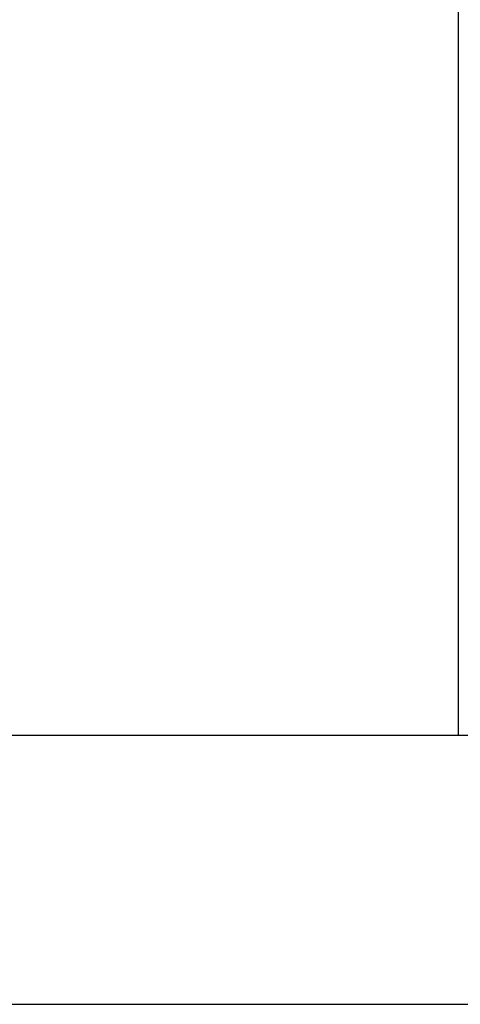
# Model space of a CAD drawing. Extents: x -48435 to 59450, y 0 to 70650.
# Tile 12 of 26: x 49384 to 50203, y 0 to 1829. Entities that reach past the tile are written whole.
import ezdxf

# ---------------------------------------------------------------- set-up
doc = ezdxf.new("R2010")
doc.units = 0
doc.header["$LTSCALE"] = 50
doc.layers.get('0').update_dxf_attribs({"linetype": 'CONTINUOUS'})
for name, color, linetype in [('00KAD025', 2, 'CONTINUOUS'), ('00KAD070', 5, 'CONTINUOUS'), ('BL$4----', 7, 'CONTINUOUS')]:
    doc.layers.add(name, color=color, linetype=linetype)
doc.styles.add('BURO-025', font='BUROFONT.shx', dxfattribs={"height": 125})
doc.styles.add('BURO-035', font='BUROFONT.shx', dxfattribs={"height": 175})
doc.styles.add('BURO-050', font='BUROFONT.shx', dxfattribs={"height": 250})

# ---------------------------------------------------------------- blocks, each defined once
blk = doc.blocks.new('KUIJPERSKLEUR')
at = {"color": 1}
blk.add_line((-185, 10), (-185, 73), dxfattribs=at)
at = {"color": 150, "style": 'BURO-025'}
for tag, p in [('TKSCHAAL', (-167, 67)), ('TKDATCREAT', (-81, 67)), ('TKBLADNR', (-124, 67)), ('TKDATA', (-30, 67)), ('TKINIT', (-30, 58)), ('PRPRLEID', (-30, 49)), ('PRGRLEID', (-30, 40))]:
    blk.add_attdef(tag, p, '', height=2.5, dxfattribs=at)
at = {"color": 3, "style": 'BURO-035'}
for tag, p in [('PROMSCHR', (-177, 55)), ('TK1OMSCHR', (-177, 42))]:
    blk.add_attdef(tag, p, '', height=3.5, dxfattribs=at)
at = {"color": 1, "style": 'BURO-025'}
blk.add_attdef('TKFILE', (-4, 40), '', height=2.5, rotation=90, dxfattribs=at)
blk.add_attdef('PRNAAM', (-30, 31.5), '', height=2.5, dxfattribs=at)
at = {"color": 4, "style": 'BURO-050'}
blk.add_attdef('TKTEKNR', (-48, 19), '', height=5, dxfattribs=at)

msp = doc.modelspace()

# ---------------------------------------------------------------- linework, layer by layer
at = {"layer": '00KAD025', "linetype": 'CONTINUOUS'}
msp.add_line((-48434.5422, 0), (59450, 0), dxfattribs=at)
at = {"layer": '00KAD070', "linetype": 'CONTINUOUS'}
msp.add_line((-47934.5422, 500), (58950, 500), dxfattribs=at)

# ---------------------------------------------------------------- block references
at = {"layer": 'BL$4----', "xscale": 50, "yscale": 50, "zscale": 50}
msp.add_blockref('KUIJPERSKLEUR', (59450, 0), dxfattribs=at)

doc.saveas('drawing.dxf')
